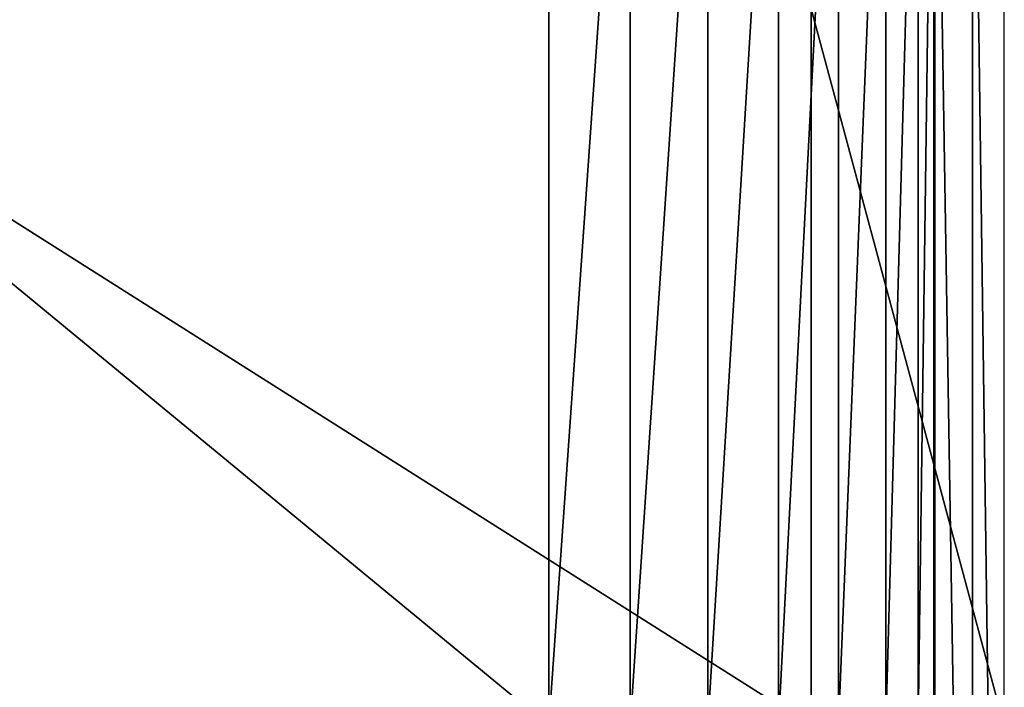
# Model space of a CAD drawing. Extents: x -100 to 100, y -50 to 50.
# Tile 17 of 19: x 75 to 100, y 1 to 18. Entities that reach past the tile are written whole.
import ezdxf

# ---------------------------------------------------------------- set-up
doc = ezdxf.new("R2010")
doc.units = 0

msp = doc.modelspace()

# ---------------------------------------------------------------- linework, layer by layer
at = {"layer": '1', "color": 254}
for points in [[(88.212028, 0, 30), (90.315527, 0, 29.776262), (90.315527, 30, 29.776262)], [(88.212028, 0, 30), (90.315527, 30, 29.776262), (88.212028, 30, 30)], [(90.315527, 0, 29.776262), (92.324899, 0, 29.115059), (92.324899, 30, 29.115059)], [(90.315527, 0, 29.776262), (92.324899, 30, 29.115059), (90.315527, 30, 29.776262)], [(92.324899, 0, 29.115059), (94.15023, 0, 28.045978), (94.15023, 30, 28.045978)], [(92.324899, 0, 29.115059), (94.15023, 30, 28.045978), (92.324899, 30, 29.115059)], [(94.15023, 0, 28.045978), (95.70984, 0, 26.616858), (95.70984, 30, 26.616858)], [(94.15023, 0, 28.045978), (95.70984, 30, 26.616858), (94.15023, 30, 28.045978)], [(95.70984, 0, 26.616858), (96.933941, 0, 24.89165), (96.933941, 30, 24.89165)], [(95.70984, 0, 26.616858), (96.933941, 30, 24.89165), (95.70984, 30, 26.616858)], [(96.933941, 0, 24.89165), (97.767756, 0, 22.947552), (97.767756, 30, 22.947552)], [(96.933941, 0, 24.89165), (97.767756, 30, 22.947552), (96.933941, 30, 24.89165)], [(97.767756, 0, 22.947552), (98.173975, 0, 20.871557), (98.173975, 30, 20.871557)], [(97.767756, 0, 22.947552), (98.173975, 30, 20.871557), (97.767756, 30, 22.947552)], [(98.201622, 18, 20.555556), (98.173975, 30, 20.871557), (98.173975, 18, 20.871557)], [(98.201622, 18, 20.555556), (98.201622, 30, 20.555556), (98.173975, 30, 20.871557)], [(99.173718, -30, 9.444444), (98.201622, 30, 20.555556), (98.201622, -30, 20.555556)], [(99.173718, -30, 9.444444), (99.173718, 30, 9.444444), (98.201622, 30, 20.555556)], [(100, -30), (99.173718, 30, 9.444444), (99.173718, -30, 9.444444)], [(100, -30), (100, 30), (99.173718, 30, 9.444444)], [(65.679687, 18.567464, 30), (65.679687, 0, 30), (88.212028, 0, 30)], [(65.679687, 18.567464, 30), (88.212028, 0, 30), (88.212028, 18.567464, 30)], [(65.679687, 18.567464), (65.679687, 0), (95.000977, 0)], [(65.679687, 18.567464), (95.000977, 0), (95.000977, 18.567464)], [(95.000977, 18.567464), (95.000977, 0), (100, 0)], [(95.000977, 18.567464), (100, 0), (100, 18.567464)], [(98.201622, 6, 20.555556), (98.173975, 18, 20.871557), (98.173975, 6, 20.871557)], [(98.201622, 6, 20.555556), (98.201622, 18, 20.555556), (98.173975, 18, 20.871557)], [(98.201622, -6, 20.555556), (98.173975, 6, 20.871557), (98.173975, -6, 20.871557)], [(98.201622, -6, 20.555556), (98.201622, 6, 20.555556), (98.173975, 6, 20.871557)]]:
    msp.add_3dface(points, dxfattribs=at)

doc.saveas('drawing.dxf')
